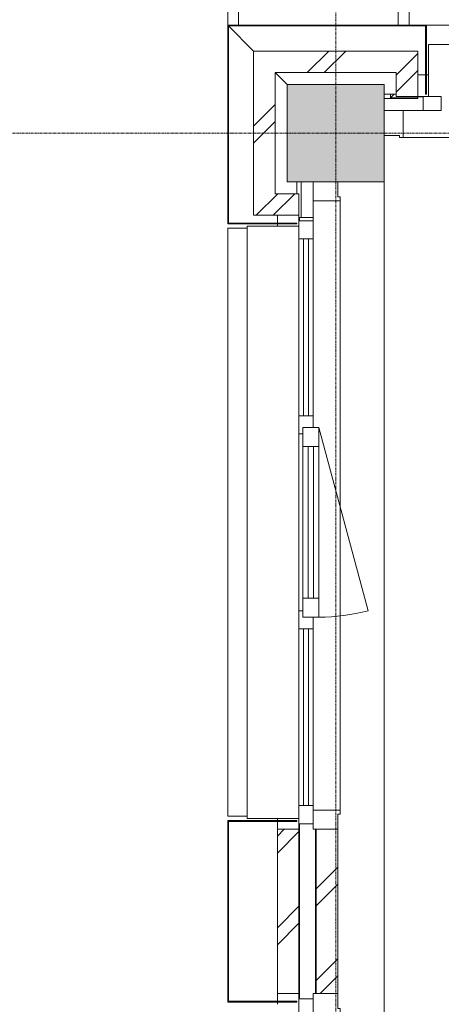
# Model space of a CAD drawing. Header units: millimetres. Extents: x -3388 to 301539, y -5590 to 54660.
# Tile 19 of 216: x 14737 to 16689, y 21170 to 25725. Entities that reach past the tile are written whole.
import ezdxf

# ---------------------------------------------------------------- set-up
doc = ezdxf.new("R2010")
doc.units = ezdxf.units.MM
doc.linetypes.add('stramienlijn', pattern=[21, 12, -3, 3, -3])
for name, color, linetype, lineweight in [('A-DETL-MBND', 5, 'Continuous', 9), ('A-FLOR', 192, 'Continuous', 13), ('A-GENM', 13, 'Continuous', 9), ('A-GLAZ', 151, 'Continuous', 9), ('A-GLAZ-CURT', 52, 'Continuous', 9), ('A-GLAZ-CWMG', 51, 'Continuous', 9), ('A-WALL', 113, 'Continuous', 9), ('S-COLS', 52, 'Continuous', 13), ('S-GRID', 1, 'Continuous', 9)]:
    doc.layers.add(name, color=color, linetype=linetype, lineweight=lineweight)
pattern_1 = [(45, (0, 0), (-212.132, 212.132), []), (45, (0, 2200), (-212.132, 212.132), [])]

# ---------------------------------------------------------------- blocks, each defined once
blk = doc.blocks.new('P4910_7251 - P4910_7251-288677-4e verdieping - bouwdeel 3_ 4_ 5')
at = {"layer": 'A-DETL-MBND', "color": 10}
for p, q in [((23199, -40255), (23199, -40128)), ((23199, -40128), (23199, -40255)), ((23199, -40255), (23182, -40238)), ((23182, -40238), (23199, -40255)), ((23182, -40255), (23199, -40255)), ((23199, -40255), (23182, -40255))]:
    blk.add_line(p, q, dxfattribs=at)
blk = doc.blocks.new('P4910_7251 - P4910_7251-288681-4e verdieping - bouwdeel 3_ 4_ 5')
blk.add_blockref('P4910_7251 - P4910_7251-288677-4e verdieping - bouwdeel 3_ 4_ 5', (0, 0))
blk = doc.blocks.new('StadhuisZoetermeer_rvt-1-4e verdieping - bouwdeel 3_ 4_ 5')
at = {"layer": 'A-WALL'}
h = blk.add_hatch(dxfattribs=at)
h.set_pattern_fill('FP_1', color=253, style=0, pattern_type=2)
h.set_pattern_definition(pattern_1)
h.paths.add_polyline_path([(15920, 25480), (16480, 25480), (16480, 25580), (15820, 25580), (15820, 25480)], flags=0)
h = blk.add_hatch(dxfattribs=at)
h.set_pattern_fill('FP_1', color=253, style=0, pattern_type=2)
h.set_pattern_definition(pattern_1)
h.paths.add_polyline_path([(16580, 25370), (16580, 25580), (16480, 25580), (16480, 25370), (16515.6, 25370)], flags=0)
h = blk.add_hatch(dxfattribs=at)
h.set_pattern_fill('FP_1', color=253, style=0, pattern_type=2)
h.set_pattern_definition(pattern_1)
h.paths.add_polyline_path([(15920, 24920), (15920, 25480), (15820, 25480), (15820, 24920)], flags=0)
h = blk.add_hatch(dxfattribs=at)
h.set_pattern_fill('FP_1', color=253, style=0, pattern_type=2)
h.set_pattern_definition(pattern_1)
h.paths.add_polyline_path([(15820, 24820), (16030, 24820), (16030, 24920), (15820, 24920)], flags=0)
h = blk.add_hatch(dxfattribs=at)
h.set_pattern_fill('FP_1', color=253, style=0, pattern_type=2)
h.set_pattern_definition(pattern_1)
h.paths.add_polyline_path([(15930, 21220), (16030, 21220), (16030, 21980), (15930, 21980)], flags=0)
h = blk.add_hatch(dxfattribs=at)
h.set_pattern_fill('FP_1', color=253, style=0, pattern_type=2)
h.set_pattern_definition(pattern_1)
h.paths.add_polyline_path([(16110, 21220), (16210, 21220), (16210, 21980), (16110, 21980)], flags=0)
at = {"layer": 'A-WALL', "color": 253}
for p, q in [((16480, 25580), (15820, 25580)), ((15820, 25580), (15820, 25480)), ((16580, 25580), (16480, 25580)), ((16580, 25370), (16580, 25580)), ((15820, 25480), (15820, 24920)), ((15920, 25480), (16480, 25480)), ((15920, 24920), (15920, 25480)), ((16480, 25480), (16480, 25370)), ((16580, 25470), (16616, 25470)), ((16620, 25470), (16630, 25470)), ((16480, 25370), (16580, 25370)), ((16605, 25370), (16580, 25370)), ((15820, 24920), (15820, 24820)), ((16030, 24920), (15920, 24920)), ((16030, 24820), (16030, 24920)), ((15820, 24820), (16030, 24820)), ((15930, 24784), (15930, 24820)), ((15930, 24770), (15930, 24780)), ((16030, 24820), (16030, 24795)), ((15930, 22020), (15930, 22030)), ((15930, 21980), (15930, 22016)), ((16030, 22005), (16030, 21980)), ((16030, 21980), (15930, 21980)), ((15930, 21980), (15930, 21220)), ((16030, 21220), (16030, 21980)), ((16110, 21980), (16110, 21220)), ((16210, 21980), (16110, 21980)), ((16210, 21220), (16210, 21980)), ((15930, 21220), (16030, 21220)), ((15930, 21184), (15930, 21220)), ((16030, 21220), (16030, 21195)), ((16110, 21220), (16210, 21220)), ((15930, 21170), (15930, 21180))]:
    blk.add_line(p, q, dxfattribs=at)
at = {"color": 253, "lineweight": 9, "rotation": 270.0000000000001}
blk.add_blockref('P4910_7251 - P4910_7251-288681-4e verdieping - bouwdeel 3_ 4_ 5', (56708, 48562), dxfattribs=at)
blk = doc.blocks.new('Prefab_Betonkolom_Rechthoekig - Prefab kolom rechthoekig 450x450-1702230-4e verdieping - bouwdeel 3_ 4_ 5')
at = {"layer": 'S-COLS', "lineweight": 9}
blk.add_hatch(color=254, dxfattribs=at).paths.add_polyline_path([(-225, -225), (225, -225), (225, 225), (-225, 225), (-225, -28.8)], flags=0)
at = {"layer": 'S-COLS', "color": 8, "lineweight": 9}
for p, q in [((225, 225), (-225, 225)), ((-225, 225), (-225, -225)), ((225, -225), (225, 225)), ((-225, -225), (225, -225))]:
    blk.add_line(p, q, dxfattribs=at)
blk = doc.blocks.new('stadhuis Zoetermeer_constructie_4_rvt-1-4e verdieping - bouwdeel 3_ 4_ 5')
at = {"layer": 'A-DETL-MBND', "color": 254}
for p, q in [((16425, 25360), (16580, 25360)), ((16580, 25368), (16580, 25370)), ((16580, 25360), (16580, 25368)), ((16580, 25368), (16605, 25368)), ((16040, 24810), (16040, 24975)), ((16030, 24810), (16032, 24810)), ((16032, 24810), (16095, 24810)), ((16032, 24795), (16032, 24810)), ((16032, 21195), (16032, 22005))]:
    blk.add_line(p, q, dxfattribs=at)
at = {"layer": 'A-FLOR', "color": 8, "lineweight": 9}
blk.add_line((16107, 21980), (16107, 21220), dxfattribs=at)
at = {"lineweight": 9, "rotation": 270.0000000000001}
blk.add_blockref('Prefab_Betonkolom_Rechthoekig - Prefab kolom rechthoekig 450x450-1702230-4e verdieping - bouwdeel 3_ 4_ 5', (16200, 25200), dxfattribs=at)
blk = doc.blocks.new('21_alucobond paneel - 21_alucobond paneel-V23-4e verdieping - bouwdeel 3_ 4_ 5')
at = {"layer": 'A-GLAZ-CURT'}
blk.add_hatch(color=256, dxfattribs=at).paths.add_polyline_path([(-420, -320), (-416, -320), (-416, -4), (416, -4), (416, -320), (420, -320), (420, 0), (-420, 0)], flags=0)
at = {"layer": 'A-GLAZ-CURT', "lineweight": 13}
for p, q in [((420, 0), (-420, 0)), ((-420, 0), (-420, -320)), ((420, -320), (420, 0)), ((-416, -320), (-416, -4)), ((-416, -4), (416, -4)), ((416, -4), (416, -320)), ((-420, -320), (-416, -320)), ((416, -320), (420, -320))]:
    blk.add_line(p, q, dxfattribs=at)
blk = doc.blocks.new('21_alucobond paneel - 21_alucobond paneel-3582886-4e verdieping - bouwdeel 3_ 4_ 5')
at = {"layer": 'A-GLAZ-CURT'}
for p, q in [((-1360, 0), (1360, 0)), ((-1360, -90), (-1360, 0)), ((1360, 0), (1360, -90))]:
    blk.add_line(p, q, dxfattribs=at)
blk = doc.blocks.new('21_alucobond waterslag - 21_alucobond waterslag-3608126-4e verdieping - bouwdeel 3_ 4_ 5')
at = {"layer": 'A-GLAZ-CURT'}
for p, q in [((-1370, -330), (-1370, -90)), ((-1370, -90), (1370, -90)), ((1370, -90), (1370, -330))]:
    blk.add_line(p, q, dxfattribs=at)
blk = doc.blocks.new('21_alucobond paneel - 21_alucobond paneel-3759294-4e verdieping - bouwdeel 3_ 4_ 5')
at = {"layer": 'A-GLAZ-CURT'}
blk.add_hatch(color=256, dxfattribs=at).paths.add_polyline_path([(-460, 0), (-460, -320), (-456, -320), (-456, -4), (456, -4), (460, 0), (-71.2, 0)], flags=0)
at = {"layer": 'A-GLAZ-CURT', "lineweight": 13}
for p, q in [((460, 0), (-460, 0)), ((-460, 0), (-460, -320)), ((456, -4), (460, 0)), ((-456, -320), (-456, -4)), ((-456, -4), (456, -4)), ((-460, -320), (-456, -320))]:
    blk.add_line(p, q, dxfattribs=at)
at = {"layer": 'A-GLAZ-CURT'}
for p, q in [((340, -120), (456, -4)), ((185, -275), (240, -220)), ((-265, -320), (-320, -320))]:
    blk.add_line(p, q, dxfattribs=at)
blk = doc.blocks.new('System Panel - 31_CWP_glas_gevel-3349802-4e verdieping - bouwdeel 3_ 4_ 5')
at = {"layer": 'A-GLAZ-CURT', "lineweight": 13}
for p, q in [((409, 12), (-409, 12)), ((-409, 12), (-409, -12)), ((409, -12), (409, 12)), ((-409, -12), (409, -12))]:
    blk.add_line(p, q, dxfattribs=at)
blk = doc.blocks.new('Rectangular Mullion - 31_CWM_065x84-3349796-4e verdieping - bouwdeel 3_ 4_ 5')
at = {"layer": 'A-GLAZ-CWMG'}
for p, q in [((16030, 15707), (16030, 14889)), ((16095, 15707), (16095, 14889))]:
    blk.add_line(p, q, dxfattribs=at)
blk = doc.blocks.new('Rectangular Mullion - 31_CWM_065x84-V26-4e verdieping - bouwdeel 3_ 4_ 5')
at = {"layer": 'A-GLAZ-CWMG', "lineweight": 18}
for p, q in [((-84, 32.5), (0, 32.5)), ((-84, -32.5), (-84, 32.5)), ((0, 32.5), (0, -32.5)), ((0, -32.5), (-84, -32.5))]:
    blk.add_line(p, q, dxfattribs=at)
blk = doc.blocks.new('Rectangular Mullion - 31_CWM_065x84-V27-4e verdieping - bouwdeel 3_ 4_ 5')
at = {"layer": 'A-GLAZ-CWMG', "lineweight": 18}
for p, q in [((0, 32.5), (-84, 32.5)), ((-84, 32.5), (-84, -32.5)), ((0, -32.5), (0, 32.5)), ((-84, -32.5), (0, -32.5))]:
    blk.add_line(p, q, dxfattribs=at)
blk = doc.blocks.new('Rectangular Mullion - 31_CWM_065x84-3349798-4e verdieping - bouwdeel 3_ 4_ 5')
at = {"layer": 'A-GLAZ-CWMG'}
for p, q in [((16030, 17511), (16030, 16693)), ((16095, 17511), (16095, 16693))]:
    blk.add_line(p, q, dxfattribs=at)
blk = doc.blocks.new('Rectangular Mullion - 31_CWM_065x84-V28-4e verdieping - bouwdeel 3_ 4_ 5')
at = {"layer": 'A-GLAZ-CWMG', "lineweight": 18}
for p, q in [((-12, 32.5), (42, 32.5)), ((42, 32.5), (42, -32.5)), ((-42, -32.5), (-42, -15)), ((42, -32.5), (-42, -32.5))]:
    blk.add_line(p, q, dxfattribs=at)
blk = doc.blocks.new('31_WI_raam_1 - raam UPGRADE GEVEL-3492515-4e verdieping - bouwdeel 3_ 4_ 5')
at = {"layer": 'A-GLAZ'}
for p, q in [((-351, 15), (-439, 15)), ((-439, 15), (-439, -60)), ((-351, -60), (-351, 15)), ((439, 15), (351, 15)), ((351, 15), (351, -60)), ((439, -60), (439, 15)), ((-439, -60), (-351, -60)), ((351, -60), (439, -60))]:
    blk.add_line(p, q, dxfattribs=at)
at = {"layer": 'A-GLAZ', "lineweight": 13}
for p, q in [((-351, 15), (351, 15)), ((351, -60), (-351, -60))]:
    blk.add_line(p, q, dxfattribs=at)
blk = doc.blocks.new('Rectangular Mullion - 31_CWM_065x84-3349801-4e verdieping - bouwdeel 3_ 4_ 5')
at = {"layer": 'A-GLAZ-CWMG'}
blk.add_line((16030, 16609), (16030, 15791), dxfattribs=at)
blk = doc.blocks.new('Rectangular Mullion - 31_CWM_065x84-V29-4e verdieping - bouwdeel 3_ 4_ 5')
at = {"layer": 'A-GLAZ-CWMG', "lineweight": 18}
for p, q in [((-42, 32.5), (12, 32.5)), ((-42, -32.5), (-42, 32.5)), ((42, -32.5), (-42, -32.5)), ((42, -15), (42, -32.5))]:
    blk.add_line(p, q, dxfattribs=at)
blk = doc.blocks.new('BI raam rechts - BI raam rechts-3349891-4e verdieping - bouwdeel 3_ 4_ 5')
at = {"layer": 'A-GLAZ', "lineweight": 13}
blk.add_line((-439, 37.5), (409.1, 264.7), dxfattribs=at)
blk.add_arc((-439, 37.5), 878, 360, 15, dxfattribs=at)
blk = doc.blocks.new('WI_subvak - glas 2-3349831-4e verdieping - bouwdeel 3_ 4_ 5')
at = {"layer": 'A-GLAZ'}
for p, q in [((351, 12), (-351, 12)), ((-351, -12), (351, -12))]:
    blk.add_line(p, q, dxfattribs=at)
blk = doc.blocks.new('31_binnenspouwblad_afwerking - Merk_B-33-2826305-4e verdieping - bouwdeel 3_ 4_ 5')
at = {"layer": 'A-GENM', "lineweight": 13}
for p, q in [((70, 115), (0, 115)), ((0, 115), (0, 0)), ((88, 125), (70, 125)), ((70, 125), (70, 115)), ((88, 0), (88, 125)), ((2925, 125), (2907, 125)), ((2907, 125), (2907, 0)), ((2925, 115), (2925, 125)), ((2995, 115), (2925, 115)), ((0, 0), (88, 0)), ((2907, 0), (2995, 0))]:
    blk.add_line(p, q, dxfattribs=at)
at = {"layer": 'A-GENM'}
for p, q in [((2907, 125), (88, 125)), ((2907, 0), (2815, 0))]:
    blk.add_line(p, q, dxfattribs=at)
blk = doc.blocks.new('31_binnenspouwblad_afwerking - Merk_B-33-3354001-4e verdieping - bouwdeel 3_ 4_ 5')
at = {"layer": 'A-GENM', "lineweight": 13}
for p, q in [((88, 0), (0, 0)), ((0, 0), (0, -115)), ((88, -125), (88, 0)), ((2995, 0), (2907, 0)), ((2907, 0), (2907, -125)), ((0, -115), (70, -115)), ((70, -115), (70, -125)), ((70, -125), (88, -125)), ((2907, -125), (2925, -125)), ((2925, -115), (2995, -115)), ((2925, -125), (2925, -115))]:
    blk.add_line(p, q, dxfattribs=at)
at = {"layer": 'A-GENM'}
for p, q in [((2815, 0), (2907, 0)), ((88, -125), (2907, -125))]:
    blk.add_line(p, q, dxfattribs=at)
blk = doc.blocks.new('21_alucobond dakrand - 21_alucobond paneel-3584649-4e verdieping - bouwdeel 3_ 4_ 5')
at = {"layer": 'A-DETL-MBND'}
for p, q in [((-1300, 0), (1360, 0)), ((1360, 0), (1360, -50)), ((-1300, -50), (1360, -50)), ((1360, -50), (1360, -789.9)), ((-1300, -789.9), (1360, -789.9)), ((1360, -789.9), (1360, -840)), ((-1300, -840), (1360, -840))]:
    blk.add_line(p, q, dxfattribs=at)
blk = doc.blocks.new('21_alucobond paneel - 21_alucobond paneel-3759276-4e verdieping - bouwdeel 3_ 4_ 5')
at = {"layer": 'A-GLAZ-CURT'}
for p, q in [((-910, 0), (1830, 0)), ((1830, 0), (1830, -90))]:
    blk.add_line(p, q, dxfattribs=at)
blk = doc.blocks.new('21_alucobond paneel - 21_alucobond paneel-3759277-4e verdieping - bouwdeel 3_ 4_ 5')
at = {"layer": 'A-GLAZ-CURT'}
blk.add_hatch(color=256, dxfattribs=at).paths.add_polyline_path([(456, -320), (460, -320), (460, 0), (-460, 0), (-456, -4), (456, -4)], flags=0)
at = {"layer": 'A-GLAZ-CURT', "lineweight": 13}
for p, q in [((460, 0), (-460, 0)), ((-460, 0), (-456, -4)), ((460, -320), (460, 0)), ((-456, -4), (456, -4)), ((456, -4), (456, -320)), ((456, -320), (460, -320))]:
    blk.add_line(p, q, dxfattribs=at)
at = {"layer": 'A-GLAZ-CURT'}
for p, q in [((-456, -4), (-340, -120)), ((-240, -220), (-185, -275)), ((320, -320), (265, -320))]:
    blk.add_line(p, q, dxfattribs=at)
blk = doc.blocks.new('Rectangular Mullion - 31_CWM_065x84-V141-4e verdieping - bouwdeel 3_ 4_ 5')
at = {"layer": 'A-GLAZ-CWMG', "lineweight": 18}
for p, q in [((-84, 32.5), (0, 32.5)), ((-84, -32.5), (-84, 32.5)), ((0, 32.5), (0, -32.5)), ((0, -32.5), (-84, -32.5))]:
    blk.add_line(p, q, dxfattribs=at)
blk = doc.blocks.new('Rectangular Mullion - 31_CWM_065x84-V146-4e verdieping - bouwdeel 3_ 4_ 5')
at = {"layer": 'A-GLAZ-CWMG', "lineweight": 18}
for p, q in [((0, 32.5), (-84, 32.5)), ((-84, 32.5), (-84, -32.5)), ((0, -32.5), (0, 32.5)), ((-84, -32.5), (0, -32.5))]:
    blk.add_line(p, q, dxfattribs=at)

msp = doc.modelspace()

# ---------------------------------------------------------------- linework, layer by layer
at = {"layer": 'A-FLOR', "color": 55, "lineweight": 9}
msp.add_line((16425, 24975), (16425, 18225), dxfattribs=at)
at = {"layer": 'S-GRID', "linetype": 'stramienlijn'}
for p, q in [((16200, 44000), (16200, -4400)), ((130950, 25200), (-2788.087, 25200))]:
    msp.add_line(p, q, dxfattribs=at)

# ---------------------------------------------------------------- block references
at = {"lineweight": 5}
for name in ['StadhuisZoetermeer_rvt-1-4e verdieping - bouwdeel 3_ 4_ 5', 'stadhuis Zoetermeer_constructie_4_rvt-1-4e verdieping - bouwdeel 3_ 4_ 5']:
    msp.add_blockref(name, (0, 0), dxfattribs=at)
at = {"layer": 'A-GENM'}
for name, p, rotation in [('31_binnenspouwblad_afwerking - Merk_B-33-2826305-4e verdieping - bouwdeel 3_ 4_ 5', (19420, 25305), 180), ('31_binnenspouwblad_afwerking - Merk_B-33-3354001-4e verdieping - bouwdeel 3_ 4_ 5', (16095, 21980), 90.00000000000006), ('31_binnenspouwblad_afwerking - Merk_B-33-2826305-4e verdieping - bouwdeel 3_ 4_ 5', (16095, 21220), 269.9999999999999)]:
    msp.add_blockref(name, p, dxfattribs=dict(at, rotation=rotation))
at = {"layer": 'A-GLAZ'}
for name, p, rotation in [('31_WI_raam_1 - raam UPGRADE GEVEL-3492515-4e verdieping - bouwdeel 3_ 4_ 5', (16062.5, 23400), 89.99999999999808), ('BI raam rechts - BI raam rechts-3349891-4e verdieping - bouwdeel 3_ 4_ 5', (16085, 23400), 269.9999999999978), ('WI_subvak - glas 2-3349831-4e verdieping - bouwdeel 3_ 4_ 5', (16085, 23400), 89.99999999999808)]:
    msp.add_blockref(name, p, dxfattribs=dict(at, rotation=rotation))
at = {"layer": 'A-GLAZ-CURT'}
for name, p, rotation in [('21_alucobond dakrand - 21_alucobond paneel-3584649-4e verdieping - bouwdeel 3_ 4_ 5', (15700, 27000), 89.9999999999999), ('21_alucobond paneel - 21_alucobond paneel-3759294-4e verdieping - bouwdeel 3_ 4_ 5', (15700, 25240), 89.9999999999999), ('21_alucobond paneel - 21_alucobond paneel-3582886-4e verdieping - bouwdeel 3_ 4_ 5', (15700, 23400), 89.9999999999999), ('21_alucobond waterslag - 21_alucobond waterslag-3608126-4e verdieping - bouwdeel 3_ 4_ 5', (15700, 23400), 89.9999999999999), ('System Panel - 31_CWP_glas_gevel-3349802-4e verdieping - bouwdeel 3_ 4_ 5', (16062.5, 24302), 89.99999999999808), ('System Panel - 31_CWP_glas_gevel-3349802-4e verdieping - bouwdeel 3_ 4_ 5', (16062.5, 22498), 89.99999999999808), ('21_alucobond paneel - 21_alucobond paneel-V23-4e verdieping - bouwdeel 3_ 4_ 5', (15700, 21600), 89.9999999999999)]:
    msp.add_blockref(name, p, dxfattribs=dict(at, rotation=rotation))
for name, p in [('21_alucobond paneel - 21_alucobond paneel-3759277-4e verdieping - bouwdeel 3_ 4_ 5', (16160, 25700)), ('21_alucobond paneel - 21_alucobond paneel-3759276-4e verdieping - bouwdeel 3_ 4_ 5', (17530, 25700)), ('21_alucobond waterslag - 21_alucobond waterslag-3608126-4e verdieping - bouwdeel 3_ 4_ 5', (18000, 25700))]:
    msp.add_blockref(name, p, dxfattribs=at)
at = {"layer": 'A-GLAZ-CWMG'}
for name, p, rotation in [('Rectangular Mullion - 31_CWM_065x84-V146-4e verdieping - bouwdeel 3_ 4_ 5', (16605, 25337.5), 180), ('Rectangular Mullion - 31_CWM_065x84-V27-4e verdieping - bouwdeel 3_ 4_ 5', (16062.5, 22005), 269.9999999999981)]:
    msp.add_blockref(name, p, dxfattribs=dict(at, rotation=rotation))
at = {"layer": 'A-GLAZ-CWMG', "extrusion": (0, 0, -1)}
for name, p, rotation in [('Rectangular Mullion - 31_CWM_065x84-V26-4e verdieping - bouwdeel 3_ 4_ 5', (-16062.5, 24795), 90.00000000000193), ('Rectangular Mullion - 31_CWM_065x84-V28-4e verdieping - bouwdeel 3_ 4_ 5', (-16062.5, 23851), 90.00000000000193), ('Rectangular Mullion - 31_CWM_065x84-V29-4e verdieping - bouwdeel 3_ 4_ 5', (-16062.5, 22949), 90.00000000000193), ('Rectangular Mullion - 31_CWM_065x84-V141-4e verdieping - bouwdeel 3_ 4_ 5', (-16062.5, 21195), 90.0000000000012)]:
    msp.add_blockref(name, p, dxfattribs=dict(at, rotation=rotation))
at = {"layer": 'A-GLAZ-CWMG'}
for name in ['Rectangular Mullion - 31_CWM_065x84-3349798-4e verdieping - bouwdeel 3_ 4_ 5', 'Rectangular Mullion - 31_CWM_065x84-3349801-4e verdieping - bouwdeel 3_ 4_ 5', 'Rectangular Mullion - 31_CWM_065x84-3349796-4e verdieping - bouwdeel 3_ 4_ 5']:
    msp.add_blockref(name, (0, 7200), dxfattribs=at)

doc.saveas('drawing.dxf')
